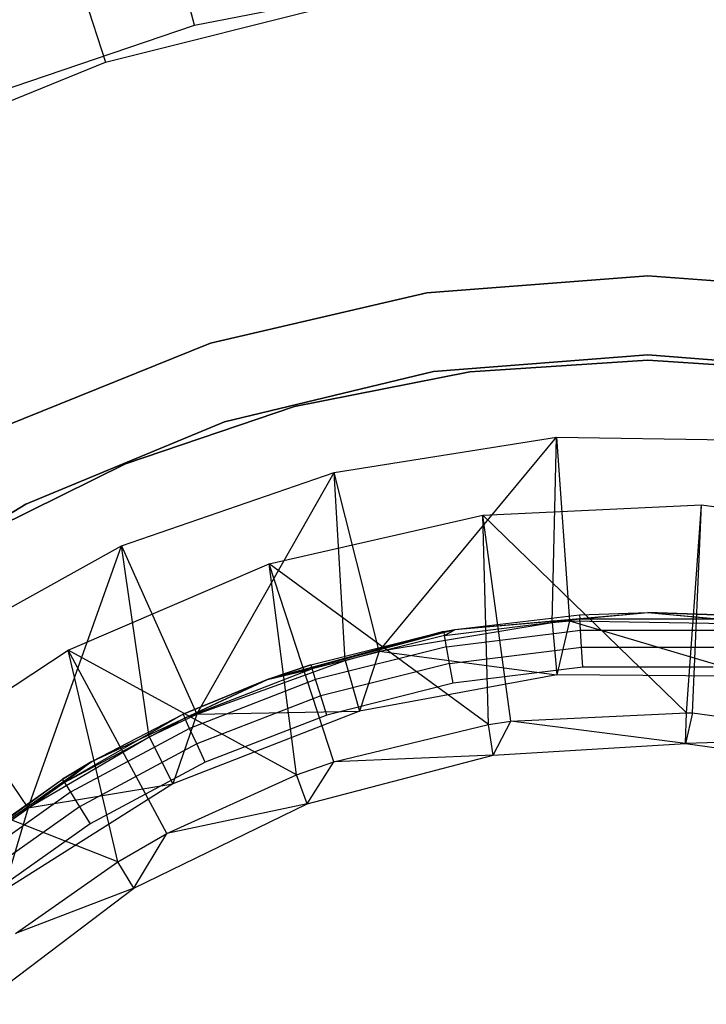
# Model space of a CAD drawing. Extents: x -91 to 92, y -91 to 92.
# Tile 109 of 256: x -12 to 1, y 14 to 33. Entities that reach past the tile are written whole.
import ezdxf

# ---------------------------------------------------------------- set-up
doc = ezdxf.new("R2010")
doc.units = 0
doc.header["$LTSCALE"] = 25.4
doc.layers.get('0').update_dxf_attribs({"linetype": 'CONTINUOUS'})

# ---------------------------------------------------------------- blocks, each defined once
blk = doc.blocks.new('NL2500012258_STL_2')
at = {"color": 0}
for p, q in [((83.859, 32.253, 179), (82.315, 38.046, 173.005)), ((83.859, 32.253, 179), (82.315, 38.046, 173.005)), ((80.621, 36.302, 172.5), (82.172, 31.548, 177.5)), ((80.621, 36.302, 172.5), (82.172, 31.548, 177.5)), ((83.859, 32.253, 179), (88.332, 33.124, 179)), ((83.859, 32.253, 179), (88.332, 33.124, 179)), ((82.172, 31.548, 177.5), (86.663, 32.673, 177.5)), ((82.172, 31.548, 177.5), (86.663, 32.673, 177.5)), ((79.547, 30.782, 179), (83.859, 32.253, 179)), ((79.547, 30.782, 179), (83.859, 32.253, 179)), ((77.88, 29.809, 177.5), (82.172, 31.548, 177.5)), ((77.88, 29.809, 177.5), (82.172, 31.548, 177.5)), ((92.461, 27.494, 1717), (88.263, 27.172, 1717)), ((88.263, 27.172, 1641), (92.461, 27.494, 1641)), ((92.461, 27.494, 1717), (88.263, 27.172, 1717)), ((88.263, 27.172, 1641), (92.461, 27.494, 1641)), ((96.659, 27.172, 1717), (92.461, 27.494, 1717)), ((92.461, 27.494, 1641), (96.659, 27.172, 1641)), ((92.461, 27.494, 1717), (92.461, 27.494, 1641)), ((96.659, 27.172, 1717), (92.461, 27.494, 1717)), ((92.461, 27.494, 1641), (96.659, 27.172, 1641)), ((92.461, 27.494, 1717), (92.461, 27.494, 1641)), ((88.263, 27.172, 1717), (84.164, 26.212, 1717)), ((84.164, 26.212, 1641), (88.263, 27.172, 1641)), ((88.263, 27.172, 1717), (84.164, 26.212, 1717)), ((84.164, 26.212, 1641), (88.263, 27.172, 1641)), ((88.263, 27.172, 1717), (88.263, 27.172, 1641)), ((88.263, 27.172, 1717), (88.263, 27.172, 1641)), ((84.164, 26.212, 1717), (80.259, 24.638, 1717)), ((80.259, 24.638, 1641), (84.164, 26.212, 1641)), ((84.164, 26.212, 1717), (80.259, 24.638, 1717)), ((80.259, 24.638, 1641), (84.164, 26.212, 1641)), ((84.164, 26.212, 1717), (84.164, 26.212, 1641)), ((84.164, 26.212, 1717), (84.164, 26.212, 1641)), ((88.394, 25.674, 1717), (92.461, 25.994, 1717)), ((92.461, 25.994, 1641), (88.394, 25.674, 1641)), ((92.461, 25.994, 1641), (88.394, 25.674, 1641)), ((88.394, 25.674, 1717), (92.461, 25.994, 1717)), ((92.461, 25.994, 1717), (96.528, 25.674, 1717)), ((96.528, 25.674, 1641), (92.461, 25.994, 1641)), ((92.461, 25.994, 1717), (92.461, 25.994, 1641)), ((96.528, 25.674, 1641), (92.461, 25.994, 1641)), ((92.461, 25.994, 1717), (96.528, 25.674, 1717)), ((92.461, 25.994, 1717), (92.461, 25.994, 1641)), ((92.461, 25.894, 1644), (89.08, 25.672, 1644)), ((89.08, 25.672, 1643), (92.461, 25.894, 1643)), ((92.461, 25.894, 1644), (89.08, 25.672, 1644)), ((89.08, 25.672, 1643), (92.461, 25.894, 1643)), ((95.842, 25.672, 1644), (92.461, 25.894, 1644)), ((92.461, 25.894, 1643), (95.842, 25.672, 1643)), ((92.461, 25.894, 1644), (92.461, 25.894, 1643)), ((95.842, 25.672, 1644), (92.461, 25.894, 1644)), ((92.461, 25.894, 1643), (95.842, 25.672, 1643)), ((92.461, 25.894, 1644), (92.461, 25.894, 1643)), ((84.427, 24.721, 1717), (88.394, 25.674, 1717)), ((88.394, 25.674, 1641), (84.427, 24.721, 1641)), ((88.394, 25.674, 1641), (84.427, 24.721, 1641)), ((84.427, 24.721, 1717), (88.394, 25.674, 1717)), ((89.08, 25.672, 1644), (85.758, 25.011, 1644)), ((85.758, 25.011, 1643), (89.08, 25.672, 1643)), ((89.08, 25.672, 1644), (85.758, 25.011, 1644)), ((85.758, 25.011, 1643), (89.08, 25.672, 1643)), ((88.394, 25.674, 1641), (88.394, 25.674, 1717)), ((88.394, 25.674, 1641), (88.394, 25.674, 1717)), ((89.08, 25.672, 1644), (89.08, 25.672, 1643)), ((89.08, 25.672, 1644), (89.08, 25.672, 1643)), ((85.758, 25.011, 1644), (82.55, 23.922, 1644)), ((82.55, 23.922, 1643), (85.758, 25.011, 1643)), ((85.758, 25.011, 1644), (82.55, 23.922, 1644)), ((82.55, 23.922, 1643), (85.758, 25.011, 1643)), ((85.758, 25.011, 1644), (85.758, 25.011, 1643)), ((85.758, 25.011, 1644), (85.758, 25.011, 1643)), ((80.657, 23.16, 1717), (84.427, 24.721, 1717)), ((84.427, 24.721, 1641), (80.657, 23.16, 1641)), ((84.427, 24.721, 1641), (80.657, 23.16, 1641)), ((80.657, 23.16, 1717), (84.427, 24.721, 1717)), ((84.427, 24.721, 1641), (84.427, 24.721, 1717)), ((84.427, 24.721, 1641), (84.427, 24.721, 1717)), ((86.509, 23.76, 179), (90.726, 24.432, 179)), ((86.509, 23.76, 179), (90.726, 24.432, 179)), ((87.359, 20.365, 182.5), (90.726, 24.432, 179)), ((87.359, 20.365, 182.5), (90.726, 24.432, 179)), ((90.642, 20.915, 182.5), (90.726, 24.432, 179)), ((90.642, 20.915, 182.5), (90.726, 24.432, 179)), ((90.726, 24.432, 179), (94.996, 24.362, 179)), ((90.726, 24.432, 179), (94.996, 24.362, 179)), ((90.726, 24.432, 179), (90.974, 20.941, 182.5)), ((90.726, 24.432, 179), (90.974, 20.941, 182.5)), ((82.55, 23.922, 1644), (79.511, 22.424, 1644)), ((79.511, 22.424, 1643), (82.55, 23.922, 1643)), ((82.55, 23.922, 1644), (79.511, 22.424, 1644)), ((79.511, 22.424, 1643), (82.55, 23.922, 1643)), ((82.472, 22.365, 179), (86.509, 23.76, 179)), ((82.472, 22.365, 179), (86.509, 23.76, 179)), ((82.55, 23.922, 1644), (82.55, 23.922, 1643)), ((82.55, 23.922, 1644), (82.55, 23.922, 1643)), ((83.899, 19.169, 182.5), (86.509, 23.76, 179)), ((83.899, 19.169, 182.5), (86.509, 23.76, 179)), ((86.716, 20.193, 182.5), (86.509, 23.76, 179)), ((86.716, 20.193, 182.5), (86.509, 23.76, 179)), ((87.359, 20.365, 182.5), (86.509, 23.76, 179)), ((87.359, 20.365, 182.5), (86.509, 23.76, 179)), ((77.179, 21.028, 1717), (80.657, 23.16, 1717)), ((80.657, 23.16, 1641), (77.179, 21.028, 1641)), ((80.657, 23.16, 1641), (77.179, 21.028, 1641)), ((77.179, 21.028, 1717), (80.657, 23.16, 1717)), ((80.657, 23.16, 1641), (80.657, 23.16, 1717)), ((80.657, 23.16, 1641), (80.657, 23.16, 1717)), ((89.327, 22.952, 177.5), (93.476, 23.143, 177.5)), ((89.327, 22.952, 177.5), (93.476, 23.143, 177.5)), ((93.195, 19.199, 181.452), (93.476, 23.143, 177.5)), ((93.195, 19.199, 181.452), (93.476, 23.143, 177.5)), ((93.303, 19.195, 181.452), (93.476, 23.143, 177.5)), ((93.303, 19.195, 181.452), (93.476, 23.143, 177.5)), ((93.476, 23.143, 177.5), (97.593, 22.59, 177.5)), ((93.476, 23.143, 177.5), (97.593, 22.59, 177.5)), ((85.277, 22.024, 177.5), (89.327, 22.952, 177.5)), ((85.277, 22.024, 177.5), (89.327, 22.952, 177.5)), ((93.195, 19.199, 181.452), (89.327, 22.952, 177.5)), ((89.861, 19.037, 181.452), (89.327, 22.952, 177.5)), ((93.195, 19.199, 181.452), (89.327, 22.952, 177.5)), ((89.861, 19.037, 181.452), (89.327, 22.952, 177.5)), ((89.435, 18.973, 181.452), (89.327, 22.952, 177.5)), ((89.435, 18.973, 181.452), (89.327, 22.952, 177.5)), ((78.739, 20.291, 179), (82.472, 22.365, 179)), ((78.739, 20.291, 179), (82.472, 22.365, 179)), ((80.7, 17.391, 182.5), (82.472, 22.365, 179)), ((80.7, 17.391, 182.5), (82.472, 22.365, 179)), ((82.472, 22.365, 179), (83.899, 19.169, 182.5)), ((82.997, 18.74, 182.5), (82.472, 22.365, 179)), ((82.997, 18.74, 182.5), (82.472, 22.365, 179)), ((82.472, 22.365, 179), (83.899, 19.169, 182.5)), ((81.459, 20.387, 177.5), (85.277, 22.024, 177.5)), ((81.459, 20.387, 177.5), (85.277, 22.024, 177.5)), ((89.435, 18.973, 181.452), (85.277, 22.024, 177.5)), ((86.503, 18.266, 181.452), (85.277, 22.024, 177.5)), ((89.435, 18.973, 181.452), (85.277, 22.024, 177.5)), ((86.503, 18.266, 181.452), (85.277, 22.024, 177.5)), ((85.79, 18.018, 181.452), (85.277, 22.024, 177.5)), ((85.79, 18.018, 181.452), (85.277, 22.024, 177.5)), ((88.598, 20.666, 173.065), (91.167, 20.984, 173.065)), ((88.598, 20.666, 173.065), (91.167, 20.984, 173.065)), ((88.797, 20.779, 164.182), (92.461, 21.1, 164.182)), ((88.797, 20.779, 164.182), (92.461, 21.1, 164.182)), ((88.797, 20.779, 164.182), (91.162, 21.06, 172.682)), ((88.797, 20.779, 172.682), (91.162, 21.06, 172.682)), ((88.797, 20.779, 164.182), (91.162, 21.06, 172.682)), ((88.797, 20.779, 172.682), (91.162, 21.06, 172.682)), ((88.797, 20.779, 172.682), (91.167, 20.984, 173.065)), ((88.797, 20.779, 172.682), (91.167, 20.984, 173.065)), ((90.642, 20.915, 182.5), (90.974, 20.941, 182.5)), ((90.642, 20.915, 182.5), (90.974, 20.941, 182.5)), ((90.974, 20.941, 182.5), (90.729, 19.919, 186)), ((90.974, 20.941, 182.5), (90.729, 19.919, 186)), ((90.974, 20.941, 182.5), (94.634, 20.881, 182.5)), ((90.974, 20.941, 182.5), (94.634, 20.881, 182.5)), ((90.974, 20.941, 182.5), (94.531, 19.887, 186)), ((90.974, 20.941, 182.5), (94.531, 19.887, 186)), ((91.162, 21.06, 172.682), (92.461, 21.1, 164.182)), ((91.162, 21.06, 172.682), (92.461, 21.1, 172.682)), ((91.162, 21.06, 172.682), (92.461, 21.1, 164.182)), ((91.162, 21.06, 172.682), (92.461, 21.1, 172.682)), ((91.162, 21.06, 172.682), (91.167, 20.984, 173.065)), ((91.162, 21.06, 172.682), (91.167, 20.984, 173.065)), ((91.167, 20.984, 173.065), (92.461, 21.1, 172.682)), ((91.167, 20.984, 173.065), (92.461, 21.1, 172.682)), ((91.18, 20.768, 173.389), (91.167, 20.984, 173.065)), ((91.167, 20.984, 173.065), (93.755, 20.984, 173.065)), ((91.167, 20.984, 173.065), (93.755, 20.984, 173.065)), ((91.18, 20.768, 173.389), (91.167, 20.984, 173.065)), ((92.461, 21.1, 164.182), (96.125, 20.779, 164.182)), ((92.461, 21.1, 172.682), (92.461, 21.1, 164.182)), ((92.461, 21.1, 172.682), (92.461, 21.1, 164.182)), ((92.461, 21.1, 172.682), (93.76, 21.06, 172.682)), ((93.76, 21.06, 172.682), (92.461, 21.1, 164.182)), ((93.76, 21.06, 172.682), (92.461, 21.1, 164.182)), ((92.461, 21.1, 164.182), (96.125, 20.779, 164.182)), ((92.461, 21.1, 172.682), (93.76, 21.06, 172.682)), ((92.461, 21.1, 172.682), (93.755, 20.984, 173.065)), ((92.461, 21.1, 172.682), (93.755, 20.984, 173.065)), ((85.244, 19.828, 164.182), (88.797, 20.779, 164.182)), ((85.244, 19.828, 164.182), (88.797, 20.779, 164.182)), ((87.359, 20.365, 182.5), (90.642, 20.915, 182.5)), ((87.359, 20.365, 182.5), (90.642, 20.915, 182.5)), ((88.584, 20.741, 172.682), (88.797, 20.779, 164.182)), ((88.584, 20.741, 172.682), (88.797, 20.779, 164.182)), ((88.584, 20.741, 172.682), (88.797, 20.779, 172.682)), ((88.584, 20.741, 172.682), (88.797, 20.779, 172.682)), ((88.598, 20.666, 173.065), (88.797, 20.779, 172.682)), ((88.598, 20.666, 173.065), (88.797, 20.779, 172.682)), ((88.638, 20.453, 173.389), (91.18, 20.768, 173.389)), ((88.638, 20.453, 173.389), (91.18, 20.768, 173.389)), ((88.797, 20.779, 172.682), (88.797, 20.779, 164.182)), ((88.797, 20.779, 172.682), (88.797, 20.779, 164.182)), ((90.642, 20.915, 182.5), (90.729, 19.919, 186)), ((90.642, 20.915, 182.5), (90.729, 19.919, 186)), ((91.2, 20.444, 173.606), (91.18, 20.768, 173.389)), ((91.18, 20.768, 173.389), (93.742, 20.768, 173.389)), ((91.18, 20.768, 173.389), (93.742, 20.768, 173.389)), ((91.2, 20.444, 173.606), (91.18, 20.768, 173.389)), ((88.584, 20.741, 172.682), (85.244, 19.828, 164.182)), ((88.584, 20.741, 172.682), (85.244, 19.828, 164.182)), ((86.065, 20.107, 172.682), (88.584, 20.741, 172.682)), ((86.065, 20.107, 172.682), (88.584, 20.741, 172.682)), ((88.598, 20.666, 173.065), (86.088, 20.035, 173.065)), ((88.598, 20.666, 173.065), (86.088, 20.035, 173.065)), ((88.584, 20.741, 172.682), (88.598, 20.666, 173.065)), ((88.584, 20.741, 172.682), (88.598, 20.666, 173.065)), ((88.638, 20.453, 173.389), (88.598, 20.666, 173.065)), ((88.638, 20.453, 173.389), (88.598, 20.666, 173.065)), ((77.995, 18.095, 177.5), (81.459, 20.387, 177.5)), ((77.995, 18.095, 177.5), (81.459, 20.387, 177.5)), ((85.79, 18.018, 181.452), (81.459, 20.387, 177.5)), ((83.336, 16.909, 181.452), (81.459, 20.387, 177.5)), ((85.79, 18.018, 181.452), (81.459, 20.387, 177.5)), ((83.336, 16.909, 181.452), (81.459, 20.387, 177.5)), ((82.402, 16.37, 181.452), (81.459, 20.387, 177.5)), ((82.402, 16.37, 181.452), (81.459, 20.387, 177.5)), ((88.638, 20.453, 173.389), (86.153, 19.828, 173.389)), ((88.638, 20.453, 173.389), (86.153, 19.828, 173.389)), ((88.697, 20.134, 173.606), (88.638, 20.453, 173.389)), ((88.697, 20.134, 173.606), (88.638, 20.453, 173.389)), ((88.697, 20.134, 173.606), (91.2, 20.444, 173.606)), ((88.697, 20.134, 173.606), (91.2, 20.444, 173.606)), ((91.224, 20.062, 173.682), (91.2, 20.444, 173.606)), ((91.2, 20.444, 173.606), (93.722, 20.444, 173.606)), ((91.2, 20.444, 173.606), (93.722, 20.444, 173.606)), ((91.224, 20.062, 173.682), (91.2, 20.444, 173.606)), ((80.7, 17.391, 182.5), (78.739, 20.291, 179)), ((80.7, 17.391, 182.5), (78.739, 20.291, 179)), ((83.899, 19.169, 182.5), (86.716, 20.193, 182.5)), ((83.899, 19.169, 182.5), (86.716, 20.193, 182.5)), ((86.716, 20.193, 182.5), (87.359, 20.365, 182.5)), ((86.716, 20.193, 182.5), (87.359, 20.365, 182.5)), ((86.716, 20.193, 182.5), (86.989, 19.231, 186)), ((86.716, 20.193, 182.5), (86.989, 19.231, 186)), ((87.359, 20.365, 182.5), (86.989, 19.231, 186)), ((87.359, 20.365, 182.5), (86.989, 19.231, 186)), ((87.359, 20.365, 182.5), (90.729, 19.919, 186)), ((87.359, 20.365, 182.5), (90.729, 19.919, 186)), ((86.088, 20.035, 173.065), (83.674, 19.099, 173.065)), ((86.088, 20.035, 173.065), (83.674, 19.099, 173.065)), ((85.244, 19.828, 172.682), (86.065, 20.107, 172.682)), ((86.065, 20.107, 172.682), (85.244, 19.828, 164.182)), ((86.065, 20.107, 172.682), (85.244, 19.828, 164.182)), ((85.244, 19.828, 172.682), (86.065, 20.107, 172.682)), ((85.244, 19.828, 172.682), (86.088, 20.035, 173.065)), ((85.244, 19.828, 172.682), (86.088, 20.035, 173.065)), ((86.065, 20.107, 172.682), (86.088, 20.035, 173.065)), ((86.065, 20.107, 172.682), (86.088, 20.035, 173.065)), ((86.153, 19.828, 173.389), (86.088, 20.035, 173.065)), ((86.153, 19.828, 173.389), (86.088, 20.035, 173.065)), ((88.697, 20.134, 173.606), (86.252, 19.519, 173.606)), ((88.697, 20.134, 173.606), (86.252, 19.519, 173.606)), ((88.768, 19.758, 173.682), (88.697, 20.134, 173.606)), ((88.768, 19.758, 173.682), (88.697, 20.134, 173.606)), ((91.224, 20.062, 173.682), (88.768, 19.758, 173.682)), ((91.224, 20.062, 173.682), (88.768, 19.758, 173.682)), ((93.698, 20.062, 173.682), (91.224, 20.062, 173.682)), ((93.698, 20.062, 173.682), (91.224, 20.062, 173.682)), ((81.911, 18.273, 164.182), (85.244, 19.828, 164.182)), ((81.911, 18.273, 164.182), (85.244, 19.828, 164.182)), ((85.244, 19.828, 164.182), (83.642, 19.169, 172.682)), ((83.642, 19.169, 172.682), (85.244, 19.828, 172.682)), ((85.244, 19.828, 164.182), (83.642, 19.169, 172.682)), ((83.642, 19.169, 172.682), (85.244, 19.828, 172.682)), ((85.244, 19.828, 172.682), (83.674, 19.099, 173.065)), ((85.244, 19.828, 172.682), (83.674, 19.099, 173.065)), ((86.153, 19.828, 173.389), (83.765, 18.903, 173.389)), ((86.153, 19.828, 173.389), (83.765, 18.903, 173.389)), ((85.244, 19.828, 164.182), (85.244, 19.828, 172.682)), ((85.244, 19.828, 164.182), (85.244, 19.828, 172.682)), ((86.252, 19.519, 173.606), (86.153, 19.828, 173.389)), ((86.252, 19.519, 173.606), (86.153, 19.828, 173.389)), ((90.729, 19.919, 186), (86.989, 19.231, 186)), ((90.729, 19.919, 186), (86.989, 19.231, 186)), ((94.531, 19.887, 186), (90.729, 19.919, 186)), ((94.531, 19.887, 186), (90.729, 19.919, 186)), ((88.768, 19.758, 173.682), (86.368, 19.154, 173.682)), ((88.768, 19.758, 173.682), (86.368, 19.154, 173.682)), ((86.252, 19.519, 173.606), (83.9, 18.608, 173.606)), ((86.252, 19.519, 173.606), (83.9, 18.608, 173.606)), ((86.368, 19.154, 173.682), (86.252, 19.519, 173.606)), ((86.368, 19.154, 173.682), (86.252, 19.519, 173.606)), ((83.642, 19.169, 172.682), (81.393, 17.875, 173.065)), ((83.642, 19.169, 172.682), (81.393, 17.875, 173.065)), ((83.674, 19.099, 173.065), (81.393, 17.875, 173.065)), ((83.674, 19.099, 173.065), (81.393, 17.875, 173.065)), ((81.911, 18.273, 164.182), (83.642, 19.169, 172.682)), ((81.911, 18.273, 164.182), (83.642, 19.169, 172.682)), ((81.911, 18.273, 172.682), (83.642, 19.169, 172.682)), ((81.911, 18.273, 172.682), (83.642, 19.169, 172.682)), ((82.997, 18.74, 182.5), (83.899, 19.169, 182.5)), ((82.997, 18.74, 182.5), (83.899, 19.169, 182.5)), ((86.989, 19.231, 186), (83.447, 17.848, 186)), ((86.989, 19.231, 186), (83.447, 17.848, 186)), ((83.899, 19.169, 182.5), (83.447, 17.848, 186)), ((83.899, 19.169, 182.5), (83.447, 17.848, 186)), ((83.642, 19.169, 172.682), (83.674, 19.099, 173.065)), ((83.642, 19.169, 172.682), (83.674, 19.099, 173.065)), ((83.765, 18.903, 173.389), (83.674, 19.099, 173.065)), ((83.765, 18.903, 173.389), (83.674, 19.099, 173.065)), ((83.899, 19.169, 182.5), (86.989, 19.231, 186)), ((83.899, 19.169, 182.5), (86.989, 19.231, 186)), ((86.368, 19.154, 173.682), (84.06, 18.26, 173.682)), ((86.368, 19.154, 173.682), (84.06, 18.26, 173.682)), ((89.861, 19.037, 181.452), (93.195, 19.199, 181.452)), ((89.861, 19.037, 181.452), (93.195, 19.199, 181.452)), ((93.173, 18.615, 183.5), (93.195, 19.199, 181.452)), ((93.173, 18.615, 183.5), (93.195, 19.199, 181.452)), ((93.303, 19.195, 181.452), (93.173, 18.615, 183.5)), ((93.303, 19.195, 181.452), (93.173, 18.615, 183.5)), ((93.195, 19.199, 181.452), (93.303, 19.195, 181.452)), ((93.195, 19.199, 181.452), (93.303, 19.195, 181.452)), ((93.303, 19.195, 181.452), (96.718, 18.736, 181.452)), ((93.303, 19.195, 181.452), (96.718, 18.736, 181.452)), ((83.765, 18.903, 173.389), (81.508, 17.691, 173.389)), ((83.765, 18.903, 173.389), (81.508, 17.691, 173.389)), ((83.9, 18.608, 173.606), (83.765, 18.903, 173.389)), ((83.9, 18.608, 173.606), (83.765, 18.903, 173.389)), ((86.503, 18.266, 181.452), (89.435, 18.973, 181.452)), ((86.503, 18.266, 181.452), (89.435, 18.973, 181.452)), ((89.435, 18.973, 181.452), (89.861, 19.037, 181.452)), ((89.435, 18.973, 181.452), (89.861, 19.037, 181.452)), ((89.527, 18.396, 183.5), (89.435, 18.973, 181.452)), ((89.527, 18.396, 183.5), (89.435, 18.973, 181.452)), ((89.527, 18.396, 183.5), (89.861, 19.037, 181.452)), ((89.527, 18.396, 183.5), (89.861, 19.037, 181.452)), ((93.173, 18.615, 183.5), (89.861, 19.037, 181.452)), ((93.173, 18.615, 183.5), (89.861, 19.037, 181.452)), ((80.7, 17.391, 182.5), (82.997, 18.74, 182.5)), ((80.7, 17.391, 182.5), (82.997, 18.74, 182.5)), ((82.997, 18.74, 182.5), (83.447, 17.848, 186)), ((82.997, 18.74, 182.5), (83.447, 17.848, 186)), ((96.718, 18.736, 181.452), (93.173, 18.615, 183.5)), ((96.718, 18.736, 181.452), (93.173, 18.615, 183.5)), ((83.9, 18.608, 173.606), (81.678, 17.415, 173.606)), ((83.9, 18.608, 173.606), (81.678, 17.415, 173.606)), ((84.06, 18.26, 173.682), (83.9, 18.608, 173.606)), ((84.06, 18.26, 173.682), (83.9, 18.608, 173.606)), ((89.527, 18.396, 183.5), (93.173, 18.615, 183.5)), ((89.527, 18.396, 183.5), (93.173, 18.615, 183.5)), ((93.173, 18.615, 183.5), (96.792, 18.118, 183.5)), ((93.173, 18.615, 183.5), (96.792, 18.118, 183.5)), ((85.993, 17.47, 183.5), (89.527, 18.396, 183.5)), ((85.993, 17.47, 183.5), (89.527, 18.396, 183.5)), ((89.527, 18.396, 183.5), (86.503, 18.266, 181.452)), ((89.527, 18.396, 183.5), (86.503, 18.266, 181.452)), ((78.898, 16.164, 164.182), (81.911, 18.273, 164.182)), ((78.898, 16.164, 164.182), (81.911, 18.273, 164.182)), ((81.911, 18.273, 164.182), (81.353, 17.94, 172.682)), ((81.353, 17.94, 172.682), (81.911, 18.273, 172.682)), ((81.911, 18.273, 164.182), (81.353, 17.94, 172.682)), ((81.353, 17.94, 172.682), (81.911, 18.273, 172.682)), ((81.911, 18.273, 172.682), (81.393, 17.875, 173.065)), ((81.911, 18.273, 172.682), (81.393, 17.875, 173.065)), ((84.06, 18.26, 173.682), (81.88, 17.089, 173.682)), ((84.06, 18.26, 173.682), (81.88, 17.089, 173.682)), ((81.911, 18.273, 164.182), (81.911, 18.273, 172.682)), ((81.911, 18.273, 164.182), (81.911, 18.273, 172.682)), ((85.79, 18.018, 181.452), (86.503, 18.266, 181.452)), ((85.79, 18.018, 181.452), (86.503, 18.266, 181.452)), ((85.993, 17.47, 183.5), (86.503, 18.266, 181.452)), ((85.993, 17.47, 183.5), (86.503, 18.266, 181.452)), ((82.402, 16.37, 181.452), (77.995, 18.095, 177.5)), ((82.402, 16.37, 181.452), (77.995, 18.095, 177.5)), ((83.336, 16.909, 181.452), (85.79, 18.018, 181.452)), ((83.336, 16.909, 181.452), (85.79, 18.018, 181.452)), ((85.993, 17.47, 183.5), (85.79, 18.018, 181.452)), ((85.993, 17.47, 183.5), (85.79, 18.018, 181.452)), ((78.898, 16.164, 164.182), (81.353, 17.94, 172.682)), ((78.898, 16.164, 164.182), (81.353, 17.94, 172.682)), ((79.233, 16.439, 172.682), (81.353, 17.94, 172.682)), ((79.233, 16.439, 172.682), (81.353, 17.94, 172.682)), ((81.393, 17.875, 173.065), (79.281, 16.379, 173.065)), ((81.393, 17.875, 173.065), (79.281, 16.379, 173.065)), ((83.447, 17.848, 186), (80.231, 15.819, 186)), ((83.447, 17.848, 186), (80.231, 15.819, 186)), ((80.7, 17.391, 182.5), (83.447, 17.848, 186)), ((80.7, 17.391, 182.5), (83.447, 17.848, 186)), ((81.393, 17.875, 173.065), (81.353, 17.94, 172.682)), ((81.393, 17.875, 173.065), (81.353, 17.94, 172.682)), ((81.393, 17.875, 173.065), (81.508, 17.691, 173.389)), ((81.393, 17.875, 173.065), (81.508, 17.691, 173.389)), ((81.508, 17.691, 173.389), (79.417, 16.21, 173.389)), ((81.508, 17.691, 173.389), (79.417, 16.21, 173.389)), ((81.508, 17.691, 173.389), (81.678, 17.415, 173.606)), ((81.508, 17.691, 173.389), (81.678, 17.415, 173.606)), ((81.678, 17.415, 173.606), (79.62, 15.958, 173.606)), ((81.678, 17.415, 173.606), (79.62, 15.958, 173.606)), ((79.62, 16.61, 182.5), (80.7, 17.391, 182.5)), ((79.62, 16.61, 182.5), (80.7, 17.391, 182.5)), ((80.7, 17.391, 182.5), (80.231, 15.819, 186)), ((80.7, 17.391, 182.5), (80.231, 15.819, 186)), ((81.678, 17.415, 173.606), (81.88, 17.089, 173.682)), ((81.678, 17.415, 173.606), (81.88, 17.089, 173.682)), ((82.708, 15.872, 183.5), (85.993, 17.47, 183.5)), ((82.708, 15.872, 183.5), (85.993, 17.47, 183.5)), ((85.993, 17.47, 183.5), (83.336, 16.909, 181.452)), ((85.993, 17.47, 183.5), (83.336, 16.909, 181.452)), ((81.88, 17.089, 173.682), (79.86, 15.66, 173.682)), ((81.88, 17.089, 173.682), (79.86, 15.66, 173.682)), ((82.402, 16.37, 181.452), (83.336, 16.909, 181.452)), ((82.402, 16.37, 181.452), (83.336, 16.909, 181.452)), ((82.708, 15.872, 183.5), (83.336, 16.909, 181.452)), ((82.708, 15.872, 183.5), (83.336, 16.909, 181.452)), ((80.462, 15.008, 181.452), (82.402, 16.37, 181.452)), ((80.462, 15.008, 181.452), (82.402, 16.37, 181.452)), ((82.708, 15.872, 183.5), (82.402, 16.37, 181.452)), ((82.708, 15.872, 183.5), (82.402, 16.37, 181.452)), ((79.798, 13.664, 183.5), (82.708, 15.872, 183.5)), ((79.798, 13.664, 183.5), (82.708, 15.872, 183.5)), ((82.708, 15.872, 183.5), (80.462, 15.008, 181.452)), ((82.708, 15.872, 183.5), (80.462, 15.008, 181.452))]:
    blk.add_line(p, q, dxfattribs=at)

msp = doc.modelspace()

# ---------------------------------------------------------------- block references
at = {"color": 0}
msp.add_blockref('NL2500012258_STL_2', (-92.243, 0.428, -1717), dxfattribs=at)

doc.saveas('drawing.dxf')
